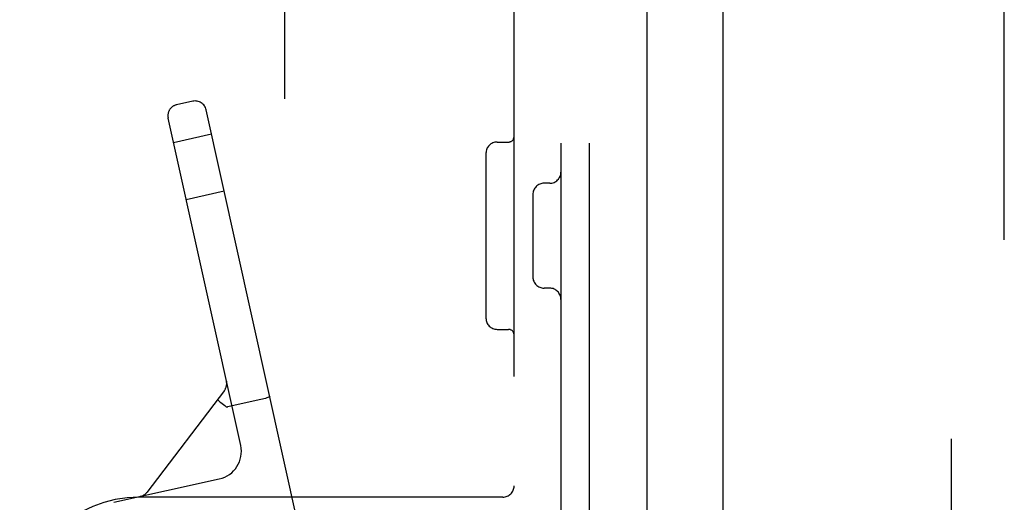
# Model space of a CAD drawing. Header units: inches. Extents: x 0 to 215, y 0 to 139.
# Tile 24 of 96: x 39.32 to 41.94, y 51.43 to 52.72. Entities that reach past the tile are written whole.
import ezdxf

# ---------------------------------------------------------------- set-up
doc = ezdxf.new("R2010")
doc.units = ezdxf.units.IN
doc.header["$LTSCALE"] = 11.804375
doc.header["$MEASUREMENT"] = 0
doc.linetypes.add('HIDDEN', pattern=[0.2, 0.1, -0.1])
doc.layers.get('0').update_dxf_attribs({"linetype": 'CONTINUOUS'})
doc.layers.add('DEFAULT_2', color=8, linetype='HIDDEN')
doc.layers.add('DOOR_ASSEMBLY', color=7, linetype='CONTINUOUS')

msp = doc.modelspace()

# ---------------------------------------------------------------- linework, layer by layer
at = {"color": 3, "linetype": 'Continuous'}
msp.add_line((40.9894, 91.5528), (40.9894, 12.4488), dxfattribs=at)
at = {"layer": 'DEFAULT_2', "color": 8, "linetype": 'HIDDEN'}
for p, q in [((41.8019, 91.7353), (41.8019, 12.2664)), ((40.7604, 54.7508), (40.7604, 49.2508)), ((40.8354, 54.7508), (40.8354, 49.2508)), ((40.6354, 49.4058), (40.6354, 54.5958)), ((40.0229, 53.6883), (40.0229, 50.3133)), ((39.7782, 52.5018), (39.7352, 52.4923)), ((40.0616, 51.3611), (39.814, 52.479)), ((39.906, 51.5827), (39.7124, 52.4565)), ((39.8285, 52.4136), (39.7269, 52.3911)), ((40.5904, 52.3928), (40.6204, 52.3928)), ((40.5604, 52.3628), (40.5604, 51.9228)), ((40.7304, 52.2828), (40.7154, 52.2828)), ((39.8622, 52.2613), (39.7607, 52.2388)), ((40.6854, 52.2528), (40.6854, 52.0328)), ((40.7304, 52.0028), (40.7154, 52.0028)), ((40.5904, 51.8928), (40.6204, 51.8928)), ((39.868, 51.7544), (39.8681, 51.7538)), ((39.8681, 51.7538), (39.868, 51.754)), ((39.8625, 51.7298), (39.6555, 51.4576)), ((39.9549, 51.7042), (39.8714, 51.6857)), ((39.8533, 51.6971), (39.8564, 51.6946)), ((39.8564, 51.6946), (39.8598, 51.6919)), ((39.8714, 51.6857), (39.8706, 51.6856)), ((39.849, 51.4932), (39.5678, 51.4309)), ((40.6054, 51.4448), (39.6354, 51.4448)), ((39.6387, 51.4467), (39.6381, 51.4465)), ((39.6381, 51.4465), (39.6387, 51.4467)), ((39.6388, 51.4467), (39.6385, 51.4466)), ((39.6388, 51.4467), (39.6385, 51.4466))]:
    msp.add_line(p, q, dxfattribs=at)
for points in [[(39.8442, 51.7057), (39.8443, 51.7052), (39.8451, 51.7044), (39.8464, 51.7031), (39.8482, 51.7014), (39.8505, 51.6994), (39.8533, 51.6971)], [(39.9836, 51.7131), (39.9834, 51.7126), (39.9824, 51.712), (39.9807, 51.7113), (39.9783, 51.7105), (39.9754, 51.7095), (39.972, 51.7085), (39.9681, 51.7074), (39.9639, 51.7063), (39.9594, 51.7053), (39.9549, 51.7042)], [(39.8598, 51.6919), (39.8634, 51.6891), (39.8671, 51.6862)], [(39.8671, 51.6862), (39.8677, 51.6859), (39.8684, 51.6857), (39.8691, 51.6855), (39.8698, 51.6855), (39.8706, 51.6856), (39.8714, 51.6857)]]:
    msp.add_lwpolyline(points, dxfattribs=at)
for centre, radius, start, end in [((39.7417, 52.463), 0.03, 102.49, 192.49), ((39.7847, 52.4725), 0.03, 12.49, 102.49), ((40.5904, 52.3628), 0.03, 90, 180), ((40.6204, 52.4078), 0.015, 270, 360), ((40.7304, 52.3128), 0.03, 270, 360), ((40.7154, 52.2528), 0.03, 90, 180), ((40.7154, 52.0328), 0.03, 180, 270), ((40.7304, 51.9728), 0.03, 0, 90), ((40.5904, 51.9228), 0.03, 180, 270), ((40.6204, 51.8778), 0.015, 0, 90), ((39.8387, 51.7479), 0.03, 322.7355, 12.49), ((39.8328, 51.5665), 0.075, 282.49, 12.49), ((40.6054, 51.4748), 0.03, 270, 360), ((39.6354, 51.1258), 0.319, 90, 180), ((39.6316, 51.4758), 0.03, 282.49, 322.7355)]:
    msp.add_arc(centre, radius, start, end, dxfattribs=at)
at = {"layer": 'DOOR_ASSEMBLY', "color": 8, "linetype": 'HIDDEN'}
msp.add_line((41.9434, 11.9973), (41.9434, 92.0043), dxfattribs=at)
at = {"layer": 'DOOR_ASSEMBLY', "color": 3, "linetype": 'Continuous'}
msp.add_line((41.1934, 41.9583), (41.1934, 62.0433), dxfattribs=at)

doc.saveas('drawing.dxf')
